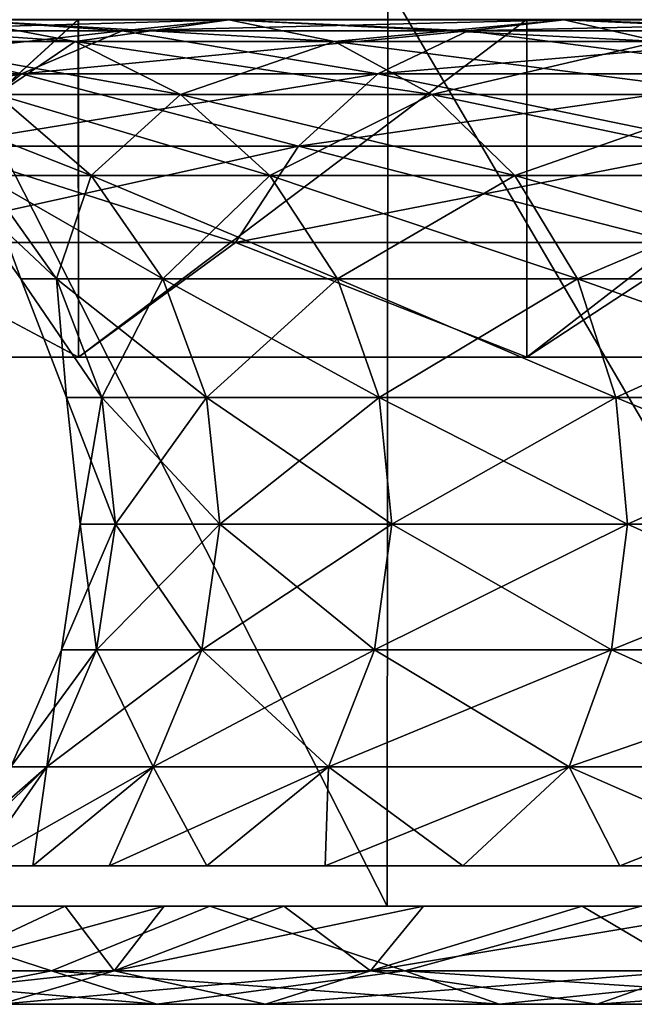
# Model space of a CAD drawing. Header units: millimetres. Extents: x -27 to 78, y -1 to 325.
# Tile 4 of 128: x -20.56 to -16.95, y -0.58 to 5.2. Entities that reach past the tile are written whole.
import ezdxf

# ---------------------------------------------------------------- set-up
doc = ezdxf.new("R2010")
doc.units = ezdxf.units.MM
doc.header["$LTSCALE"] = 65.185185
for name, color, linetype in [('224', 7, 'CONTINUOUS'), ('232', 7, 'CONTINUOUS'), ('233', 7, 'CONTINUOUS'), ('83', 7, 'CONTINUOUS'), ('84', 7, 'CONTINUOUS'), ('96', 7, 'CONTINUOUS'), ('98', 7, 'CONTINUOUS')]:
    doc.layers.add(name, color=color, linetype=linetype)

msp = doc.modelspace()

# ---------------------------------------------------------------- linework, layer by layer
at = {"layer": '224', "color": 7, "linetype": 'CONTINUOUS', "true_color": 0x96918c}
for points in [[(-20.7441, 0, -4.9804), (-20.2894, 0, -6.5926), (-20.7441, 0, 4.9804), (-20.7441, 0, -4.9804)], [(-20.7441, 0, 4.9804), (-20.2894, 0, -6.5926), (-20.2894, 0, 6.5926), (-20.7441, 0, 4.9804)], [(-20.2894, 0, -6.5926), (-19.7097, 0, -8.164), (-20.2894, 0, 6.5926), (-20.2894, 0, -6.5926)], [(-20.2894, 0, 6.5926), (-19.7097, 0, -8.164), (-19.7097, 0, 8.164), (-20.2894, 0, 6.5926)], [(-19.7097, 0, -8.164), (-19.0084, 0, -9.6852), (-19.7097, 0, 8.164), (-19.7097, 0, -8.164)], [(-19.7097, 0, 8.164), (-19.0084, 0, -9.6852), (-19.0084, 0, 9.6852), (-19.7097, 0, 8.164)], [(-19.0084, 0, -9.6852), (-18.19, 0, -11.1466), (-19.0084, 0, 9.6852), (-19.0084, 0, -9.6852)], [(-19.0084, 0, 9.6852), (-18.19, 0, -11.1466), (-18.19, 0, 11.1466), (-19.0084, 0, 9.6852)], [(-18.19, 0, -11.1466), (-17.2594, 0, -12.5394), (-18.19, 0, 11.1466), (-18.19, 0, -11.1466)], [(-18.19, 0, 11.1466), (-17.2594, 0, -12.5394), (-17.2594, 0, 12.5394), (-18.19, 0, 11.1466)], [(-17.2594, 0, -12.5394), (-16.2223, 0, -13.855), (-17.2594, 0, 12.5394), (-17.2594, 0, -12.5394)], [(-17.2594, 0, 12.5394), (-16.2223, 0, -13.855), (-16.2223, 0, 13.855), (-17.2594, 0, 12.5394)]]:
    msp.add_3dface(points, dxfattribs=at)
at = {"layer": '232', "color": 7, "linetype": 'CONTINUOUS', "true_color": 0x96918c}
for points in [[(-21.535, 0, 12.433), (-22.0245, -0.3781, 10.0583), (-20.3689, -0.3781, 13.0903), (-21.535, 0, 12.433)], [(-21.535, 0, -12.433), (-20.3689, -0.3781, -13.0903), (-22.0245, -0.3781, -10.0583), (-21.535, 0, -12.433)], [(-19.4414, 0, 15.5038), (-21.535, 0, 12.433), (-20.3689, -0.3781, 13.0903), (-19.4414, 0, 15.5038)], [(-21.535, 0, -12.433), (-19.4414, 0, -15.5038), (-20.3689, -0.3781, -13.0903), (-21.535, 0, -12.433)], [(-20.2894, 0, -6.5926), (-20.7441, 0, -4.9804), (-21.0988, -0.379, -6.1952), (-20.2894, 0, -6.5926)], [(-20.0024, -0.379, -9.1348), (-20.2894, 0, -6.5926), (-21.0988, -0.379, -6.1952), (-20.0024, -0.379, -9.1348)], [(-20.7441, 0, 4.9804), (-20.2894, 0, 6.5926), (-21.0988, -0.379, 6.1952), (-20.7441, 0, 4.9804)], [(-20.2894, 0, 6.5926), (-19.7097, 0, 8.164), (-21.0988, -0.379, 6.1952), (-20.2894, 0, 6.5926)], [(-21.0988, -0.379, 6.1952), (-19.7097, 0, 8.164), (-20.0024, -0.379, 9.1348), (-21.0988, -0.379, 6.1952)], [(-19.4414, 0, 15.5038), (-20.3689, -0.3781, 13.0903), (-18.2986, -0.3781, 15.8558), (-19.4414, 0, 15.5038)], [(-19.4414, 0, -15.5038), (-18.2986, -0.3781, -15.8558), (-20.3689, -0.3781, -13.0903), (-19.4414, 0, -15.5038)], [(-19.7097, 0, -8.164), (-20.2894, 0, -6.5926), (-20.0024, -0.379, -9.1348), (-19.7097, 0, -8.164)], [(-19.0084, 0, -9.6852), (-19.7097, 0, -8.164), (-20.0024, -0.379, -9.1348), (-19.0084, 0, -9.6852)], [(-18.4988, -0.379, -11.8885), (-19.0084, 0, -9.6852), (-20.0024, -0.379, -9.1348), (-18.4988, -0.379, -11.8885)], [(-19.7097, 0, 8.164), (-19.0084, 0, 9.6852), (-20.0024, -0.379, 9.1348), (-19.7097, 0, 8.164)], [(-19.0084, 0, 9.6852), (-18.19, 0, 11.1466), (-20.0024, -0.379, 9.1348), (-19.0084, 0, 9.6852)], [(-20.0024, -0.379, 9.1348), (-18.19, 0, 11.1466), (-18.4988, -0.379, 11.8885), (-20.0024, -0.379, 9.1348)], [(-16.9133, 0, 18.2284), (-19.4414, 0, 15.5038), (-18.2986, -0.3781, 15.8558), (-16.9133, 0, 18.2284)], [(-19.4414, 0, -15.5038), (-16.9133, 0, -18.2284), (-18.2986, -0.3781, -15.8558), (-19.4414, 0, -15.5038)], [(-18.19, 0, -11.1466), (-19.0084, 0, -9.6852), (-18.4988, -0.379, -11.8885), (-18.19, 0, -11.1466)], [(-17.2594, 0, -12.5394), (-18.19, 0, -11.1466), (-18.4988, -0.379, -11.8885), (-17.2594, 0, -12.5394)], [(-16.6186, -0.379, -14.4001), (-17.2594, 0, -12.5394), (-18.4988, -0.379, -11.8885), (-16.6186, -0.379, -14.4001)], [(-18.19, 0, 11.1466), (-17.2594, 0, 12.5394), (-18.4988, -0.379, 11.8885), (-18.19, 0, 11.1466)], [(-17.2594, 0, 12.5394), (-16.2223, 0, 13.855), (-18.4988, -0.379, 11.8885), (-17.2594, 0, 12.5394)], [(-18.4988, -0.379, 11.8885), (-16.2223, 0, 13.855), (-16.6186, -0.379, 14.4001), (-18.4988, -0.379, 11.8885)], [(-16.9133, 0, 18.2284), (-18.2986, -0.3781, 15.8558), (-15.8558, -0.3781, 18.2986), (-16.9133, 0, 18.2284)], [(-16.9133, 0, -18.2284), (-15.8558, -0.3781, -18.2986), (-18.2986, -0.3781, -15.8558), (-16.9133, 0, -18.2284)], [(-16.2223, 0, -13.855), (-17.2594, 0, -12.5394), (-16.6186, -0.379, -14.4001), (-16.2223, 0, -13.855)], [(-20.3689, -0.3781, -13.0903), (-21.3584, -0.575, -9.7541), (-22.0245, -0.3781, -10.0583), (-20.3689, -0.3781, -13.0903)], [(-21.3584, -0.575, 9.7541), (-19.7529, -0.575, 12.6944), (-22.0245, -0.3781, 10.0583), (-21.3584, -0.575, 9.7541)], [(-22.0245, -0.3781, 10.0583), (-19.7529, -0.575, 12.6944), (-20.3689, -0.3781, 13.0903), (-22.0245, -0.3781, 10.0583)], [(-21.0988, -0.379, 6.1952), (-20.0024, -0.379, 9.1348), (-21.8016, -0.5753, 6.4015), (-21.0988, -0.379, 6.1952)], [(-21.8016, -0.5753, 6.4015), (-20.0024, -0.379, 9.1348), (-20.6687, -0.5753, 9.4391), (-21.8016, -0.5753, 6.4015)], [(-19.7529, -0.575, -12.6944), (-21.3584, -0.575, -9.7541), (-20.3689, -0.3781, -13.0903), (-19.7529, -0.575, -12.6944)], [(-20.0024, -0.379, -9.1348), (-21.0988, -0.379, -6.1952), (-20.6687, -0.5753, -9.4391), (-20.0024, -0.379, -9.1348)], [(-19.115, -0.5753, -12.2844), (-20.0024, -0.379, -9.1348), (-20.6687, -0.5753, -9.4391), (-19.115, -0.5753, -12.2844)], [(-20.0024, -0.379, 9.1348), (-18.4988, -0.379, 11.8885), (-20.6687, -0.5753, 9.4391), (-20.0024, -0.379, 9.1348)], [(-20.6687, -0.5753, 9.4391), (-18.4988, -0.379, 11.8885), (-19.115, -0.5753, 12.2844), (-20.6687, -0.5753, 9.4391)], [(-18.2986, -0.3781, -15.8558), (-19.7529, -0.575, -12.6944), (-20.3689, -0.3781, -13.0903), (-18.2986, -0.3781, -15.8558)], [(-19.7529, -0.575, 12.6944), (-17.7452, -0.575, 15.3763), (-20.3689, -0.3781, 13.0903), (-19.7529, -0.575, 12.6944)], [(-20.3689, -0.3781, 13.0903), (-17.7452, -0.575, 15.3763), (-18.2986, -0.3781, 15.8558), (-20.3689, -0.3781, 13.0903)], [(-18.4988, -0.379, -11.8885), (-20.0024, -0.379, -9.1348), (-19.115, -0.5753, -12.2844), (-18.4988, -0.379, -11.8885)], [(-17.7452, -0.575, -15.3763), (-19.7529, -0.575, -12.6944), (-18.2986, -0.3781, -15.8558), (-17.7452, -0.575, -15.3763)], [(-17.1721, -0.5753, -14.8797), (-18.4988, -0.379, -11.8885), (-19.115, -0.5753, -12.2844), (-17.1721, -0.5753, -14.8797)], [(-18.4988, -0.379, 11.8885), (-16.6186, -0.379, 14.4001), (-19.115, -0.5753, 12.2844), (-18.4988, -0.379, 11.8885)], [(-19.115, -0.5753, 12.2844), (-16.6186, -0.379, 14.4001), (-17.1721, -0.5753, 14.8797), (-19.115, -0.5753, 12.2844)], [(-16.6186, -0.379, -14.4001), (-18.4988, -0.379, -11.8885), (-17.1721, -0.5753, -14.8797), (-16.6186, -0.379, -14.4001)], [(-18.2986, -0.3781, 15.8558), (-15.3763, -0.575, 17.7452), (-15.8558, -0.3781, 18.2986), (-18.2986, -0.3781, 15.8558)], [(-15.8558, -0.3781, -18.2986), (-17.7452, -0.575, -15.3763), (-18.2986, -0.3781, -15.8558), (-15.8558, -0.3781, -18.2986)], [(-17.7452, -0.575, 15.3763), (-15.3763, -0.575, 17.7452), (-18.2986, -0.3781, 15.8558), (-17.7452, -0.575, 15.3763)], [(-15.3763, -0.575, -17.7452), (-17.7452, -0.575, -15.3763), (-15.8558, -0.3781, -18.2986), (-15.3763, -0.575, -17.7452)], [(-14.8797, -0.5753, -17.1721), (-16.6186, -0.379, -14.4001), (-17.1721, -0.5753, -14.8797), (-14.8797, -0.5753, -17.1721)], [(-16.6186, -0.379, 14.4001), (-14.4001, -0.379, 16.6186), (-17.1721, -0.5753, 14.8797), (-16.6186, -0.379, 14.4001)], [(-17.1721, -0.5753, 14.8797), (-14.4001, -0.379, 16.6186), (-14.8797, -0.5753, 17.1721), (-17.1721, -0.5753, 14.8797)], [(-19.7529, -0.575, -12.6944), (-20.6687, -0.5753, -9.4391), (-21.3584, -0.575, -9.7541), (-19.7529, -0.575, -12.6944)], [(-20.6687, -0.5753, 9.4391), (-19.115, -0.5753, 12.2844), (-21.3584, -0.575, 9.7541), (-20.6687, -0.5753, 9.4391)], [(-21.3584, -0.575, 9.7541), (-19.115, -0.5753, 12.2844), (-19.7529, -0.575, 12.6944), (-21.3584, -0.575, 9.7541)], [(-19.115, -0.5753, -12.2844), (-20.6687, -0.5753, -9.4391), (-19.7529, -0.575, -12.6944), (-19.115, -0.5753, -12.2844)], [(-17.7452, -0.575, -15.3763), (-19.115, -0.5753, -12.2844), (-19.7529, -0.575, -12.6944), (-17.7452, -0.575, -15.3763)], [(-19.115, -0.5753, 12.2844), (-17.1721, -0.5753, 14.8797), (-19.7529, -0.575, 12.6944), (-19.115, -0.5753, 12.2844)], [(-19.7529, -0.575, 12.6944), (-17.1721, -0.5753, 14.8797), (-17.7452, -0.575, 15.3763), (-19.7529, -0.575, 12.6944)], [(-17.1721, -0.5753, -14.8797), (-19.115, -0.5753, -12.2844), (-17.7452, -0.575, -15.3763), (-17.1721, -0.5753, -14.8797)], [(-15.3763, -0.575, -17.7452), (-17.1721, -0.5753, -14.8797), (-17.7452, -0.575, -15.3763), (-15.3763, -0.575, -17.7452)], [(-17.1721, -0.5753, 14.8797), (-14.8797, -0.5753, 17.1721), (-17.7452, -0.575, 15.3763), (-17.1721, -0.5753, 14.8797)], [(-17.7452, -0.575, 15.3763), (-14.8797, -0.5753, 17.1721), (-15.3763, -0.575, 17.7452), (-17.7452, -0.575, 15.3763)], [(-14.8797, -0.5753, -17.1721), (-17.1721, -0.5753, -14.8797), (-15.3763, -0.575, -17.7452), (-14.8797, -0.5753, -17.1721)]]:
    msp.add_3dface(points, dxfattribs=at)
at = {"layer": '233', "linetype": 'CONTINUOUS'}
for points in [[(-20.4794, 0.2375, -4.9169), (-20.802, 0.2375, -3.2949), (-20.4794, 0.2375, 4.9169), (-20.4794, 0.2375, -4.9169)], [(-20.802, 0.2375, -3.2949), (-20.802, 0.2375, 3.2949), (-20.4794, 0.2375, 4.9169), (-20.802, 0.2375, -3.2949)], [(-20.0305, 0.2375, -6.5084), (-20.4794, 0.2375, -4.9169), (-20.0305, 0.2375, 6.5084), (-20.0305, 0.2375, -6.5084)], [(-20.4794, 0.2375, -4.9169), (-20.4794, 0.2375, 4.9169), (-20.0305, 0.2375, 6.5084), (-20.4794, 0.2375, -4.9169)], [(-19.4582, 0.2375, -8.0598), (-20.0305, 0.2375, -6.5084), (-19.4582, 0.2375, 8.0598), (-19.4582, 0.2375, -8.0598)], [(-20.0305, 0.2375, -6.5084), (-20.0305, 0.2375, 6.5084), (-19.4582, 0.2375, 8.0598), (-20.0305, 0.2375, -6.5084)], [(-18.7659, 0.2375, -9.5616), (-19.4582, 0.2375, -8.0598), (-18.7659, 0.2375, 9.5616), (-18.7659, 0.2375, -9.5616)], [(-19.4582, 0.2375, -8.0598), (-19.4582, 0.2375, 8.0598), (-18.7659, 0.2375, 9.5616), (-19.4582, 0.2375, -8.0598)], [(-17.9579, 0.2375, -11.0044), (-18.7659, 0.2375, -9.5616), (-17.9579, 0.2375, 11.0044), (-17.9579, 0.2375, -11.0044)], [(-18.7659, 0.2375, -9.5616), (-18.7659, 0.2375, 9.5616), (-17.9579, 0.2375, 11.0044), (-18.7659, 0.2375, -9.5616)], [(-17.0391, 0.2375, -12.3794), (-17.9579, 0.2375, -11.0044), (-17.0391, 0.2375, 12.3794), (-17.0391, 0.2375, -12.3794)], [(-17.9579, 0.2375, -11.0044), (-17.9579, 0.2375, 11.0044), (-17.0391, 0.2375, 12.3794), (-17.9579, 0.2375, -11.0044)], [(-16.0153, 0.2375, -13.6781), (-17.0391, 0.2375, -12.3794), (-16.0153, 0.2375, 13.6781), (-16.0153, 0.2375, -13.6781)], [(-17.0391, 0.2375, -12.3794), (-17.0391, 0.2375, 12.3794), (-16.0153, 0.2375, 13.6781), (-17.0391, 0.2375, -12.3794)]]:
    msp.add_3dface(points, dxfattribs=at)
at = {"layer": '83', "color": 7, "linetype": 'CONTINUOUS', "true_color": 0x96918c}
for points in [[(-21.3405, 5.07, -6.2661), (-20.2315, 5.07, -9.2394), (-22.0461, 5.1974, -6.4733), (-21.3405, 5.07, -6.2661)], [(-22.0461, 5.1974, -6.4733), (-20.2315, 5.07, -9.2394), (-20.9005, 5.1974, -9.5449), (-22.0461, 5.1974, -6.4733)], [(-19.9549, 5.1328, 12.8242), (-20.9005, 5.1974, 9.5449), (-21.5769, 5.1328, 9.8538), (-19.9549, 5.1328, 12.8242)], [(-20.9005, 5.1974, -9.5449), (-19.3294, 5.1974, -12.4222), (-21.5769, 5.1328, -9.8538), (-20.9005, 5.1974, -9.5449)], [(-21.5769, 5.1328, -9.8538), (-19.3294, 5.1974, -12.4222), (-19.9549, 5.1328, -12.8242), (-21.5769, 5.1328, -9.8538)], [(-20.2315, 5.07, 9.2394), (-21.3405, 5.07, 6.2661), (-20.9005, 5.1974, 9.5449), (-20.2315, 5.07, 9.2394)], [(-19.3294, 5.1974, 12.4222), (-20.2315, 5.07, 9.2394), (-20.9005, 5.1974, 9.5449), (-19.3294, 5.1974, 12.4222)], [(-20.2315, 5.07, -9.2394), (-18.7106, 5.07, -12.0246), (-20.9005, 5.1974, -9.5449), (-20.2315, 5.07, -9.2394)], [(-20.9005, 5.1974, -9.5449), (-18.7106, 5.07, -12.0246), (-19.3294, 5.1974, -12.4222), (-20.9005, 5.1974, -9.5449)], [(-19.3294, 5.1974, 12.4222), (-20.9005, 5.1974, 9.5449), (-19.9549, 5.1328, 12.8242), (-19.3294, 5.1974, 12.4222)], [(-18.7106, 5.07, 12.0246), (-20.2315, 5.07, 9.2394), (-19.3294, 5.1974, 12.4222), (-18.7106, 5.07, 12.0246)], [(-17.9267, 5.1328, 15.5336), (-19.3294, 5.1974, 12.4222), (-19.9549, 5.1328, 12.8242), (-17.9267, 5.1328, 15.5336)], [(-19.3294, 5.1974, -12.4222), (-17.3647, 5.1974, -15.0466), (-19.9549, 5.1328, -12.8242), (-19.3294, 5.1974, -12.4222)], [(-19.9549, 5.1328, -12.8242), (-17.3647, 5.1974, -15.0466), (-17.9267, 5.1328, -15.5336), (-19.9549, 5.1328, -12.8242)], [(-17.3647, 5.1974, 15.0466), (-18.7106, 5.07, 12.0246), (-19.3294, 5.1974, 12.4222), (-17.3647, 5.1974, 15.0466)], [(-18.7106, 5.07, -12.0246), (-16.8089, 5.07, -14.565), (-19.3294, 5.1974, -12.4222), (-18.7106, 5.07, -12.0246)], [(-19.3294, 5.1974, -12.4222), (-16.8089, 5.07, -14.565), (-17.3647, 5.1974, -15.0466), (-19.3294, 5.1974, -12.4222)], [(-17.3647, 5.1974, 15.0466), (-19.3294, 5.1974, 12.4222), (-17.9267, 5.1328, 15.5336), (-17.3647, 5.1974, 15.0466)], [(-16.8089, 5.07, 14.565), (-18.7106, 5.07, 12.0246), (-17.3647, 5.1974, 15.0466), (-16.8089, 5.07, 14.565)], [(-15.5336, 5.1328, 17.9267), (-17.3647, 5.1974, 15.0466), (-17.9267, 5.1328, 15.5336), (-15.5336, 5.1328, 17.9267)], [(-17.3647, 5.1974, -15.0466), (-15.0466, 5.1974, -17.3647), (-17.9267, 5.1328, -15.5336), (-17.3647, 5.1974, -15.0466)], [(-17.9267, 5.1328, -15.5336), (-15.0466, 5.1974, -17.3647), (-15.5336, 5.1328, -17.9267), (-17.9267, 5.1328, -15.5336)], [(-15.0466, 5.1974, 17.3647), (-16.8089, 5.07, 14.565), (-17.3647, 5.1974, 15.0466), (-15.0466, 5.1974, 17.3647)], [(-16.8089, 5.07, -14.565), (-14.565, 5.07, -16.8089), (-17.3647, 5.1974, -15.0466), (-16.8089, 5.07, -14.565)], [(-17.3647, 5.1974, -15.0466), (-14.565, 5.07, -16.8089), (-15.0466, 5.1974, -17.3647), (-17.3647, 5.1974, -15.0466)], [(-15.0466, 5.1974, 17.3647), (-17.3647, 5.1974, 15.0466), (-15.5336, 5.1328, 17.9267), (-15.0466, 5.1974, 17.3647)], [(-20.5459, 4.8806, 13.2041), (-21.5769, 5.1328, 9.8538), (-22.2159, 4.8806, 10.1457), (-20.5459, 4.8806, 13.2041)], [(-21.5769, 5.1328, -9.8538), (-19.9549, 5.1328, -12.8242), (-22.2159, 4.8806, -10.1457), (-21.5769, 5.1328, -9.8538)], [(-22.2159, 4.8806, -10.1457), (-19.9549, 5.1328, -12.8242), (-20.5459, 4.8806, -13.2041), (-22.2159, 4.8806, -10.1457)], [(-19.9549, 5.1328, 12.8242), (-21.5769, 5.1328, 9.8538), (-20.5459, 4.8806, 13.2041), (-19.9549, 5.1328, 12.8242)], [(-18.4577, 4.8806, 15.9936), (-19.9549, 5.1328, 12.8242), (-20.5459, 4.8806, 13.2041), (-18.4577, 4.8806, 15.9936)], [(-19.9549, 5.1328, -12.8242), (-17.9267, 5.1328, -15.5336), (-20.5459, 4.8806, -13.2041), (-19.9549, 5.1328, -12.8242)], [(-20.5459, 4.8806, -13.2041), (-17.9267, 5.1328, -15.5336), (-18.4577, 4.8806, -15.9936), (-20.5459, 4.8806, -13.2041)], [(-17.9267, 5.1328, 15.5336), (-19.9549, 5.1328, 12.8242), (-18.4577, 4.8806, 15.9936), (-17.9267, 5.1328, 15.5336)], [(-15.9936, 4.8806, 18.4577), (-17.9267, 5.1328, 15.5336), (-18.4577, 4.8806, 15.9936), (-15.9936, 4.8806, 18.4577)], [(-17.9267, 5.1328, -15.5336), (-15.5336, 5.1328, -17.9267), (-18.4577, 4.8806, -15.9936), (-17.9267, 5.1328, -15.5336)], [(-18.4577, 4.8806, -15.9936), (-15.5336, 5.1328, -17.9267), (-15.9936, 4.8806, -18.4577), (-18.4577, 4.8806, -15.9936)], [(-15.5336, 5.1328, 17.9267), (-17.9267, 5.1328, 15.5336), (-15.9936, 4.8806, 18.4577), (-15.5336, 5.1328, 17.9267)], [(-20.2315, 5.07, 9.2394), (-20.6894, 4.7591, 6.0749), (-21.3405, 5.07, 6.2661), (-20.2315, 5.07, 9.2394)], [(-20.6894, 4.7591, -6.0749), (-19.6142, 4.7591, -8.9575), (-21.3405, 5.07, -6.2661), (-20.6894, 4.7591, -6.0749)], [(-21.3405, 5.07, -6.2661), (-19.6142, 4.7591, -8.9575), (-20.2315, 5.07, -9.2394), (-21.3405, 5.07, -6.2661)], [(-19.6142, 4.7591, 8.9575), (-20.6894, 4.7591, 6.0749), (-20.2315, 5.07, 9.2394), (-19.6142, 4.7591, 8.9575)], [(-18.7106, 5.07, 12.0246), (-19.6142, 4.7591, 8.9575), (-20.2315, 5.07, 9.2394), (-18.7106, 5.07, 12.0246)], [(-19.6142, 4.7591, -8.9575), (-18.1398, 4.7591, -11.6577), (-20.2315, 5.07, -9.2394), (-19.6142, 4.7591, -8.9575)], [(-20.2315, 5.07, -9.2394), (-18.1398, 4.7591, -11.6577), (-18.7106, 5.07, -12.0246), (-20.2315, 5.07, -9.2394)], [(-18.1398, 4.7591, 11.6577), (-19.6142, 4.7591, 8.9575), (-18.7106, 5.07, 12.0246), (-18.1398, 4.7591, 11.6577)], [(-16.8089, 5.07, 14.565), (-18.1398, 4.7591, 11.6577), (-18.7106, 5.07, 12.0246), (-16.8089, 5.07, 14.565)], [(-18.1398, 4.7591, -11.6577), (-16.2961, 4.7591, -14.1206), (-18.7106, 5.07, -12.0246), (-18.1398, 4.7591, -11.6577)], [(-18.7106, 5.07, -12.0246), (-16.2961, 4.7591, -14.1206), (-16.8089, 5.07, -14.565), (-18.7106, 5.07, -12.0246)], [(-16.2961, 4.7591, 14.1206), (-18.1398, 4.7591, 11.6577), (-16.8089, 5.07, 14.565), (-16.2961, 4.7591, 14.1206)], [(-22.2159, 4.8806, -10.1457), (-20.5459, 4.8806, -13.2041), (-22.7752, 4.4575, -10.4011), (-22.2159, 4.8806, -10.1457)], [(-22.7752, 4.4575, -10.4011), (-20.5459, 4.8806, -13.2041), (-21.0632, 4.4575, -13.5365), (-22.7752, 4.4575, -10.4011)], [(-20.5459, 4.8806, 13.2041), (-22.2159, 4.8806, 10.1457), (-21.0632, 4.4575, 13.5365), (-20.5459, 4.8806, 13.2041)], [(-18.9223, 4.4575, 16.3963), (-20.5459, 4.8806, 13.2041), (-21.0632, 4.4575, 13.5365), (-18.9223, 4.4575, 16.3963)], [(-20.5459, 4.8806, -13.2041), (-18.4577, 4.8806, -15.9936), (-21.0632, 4.4575, -13.5365), (-20.5459, 4.8806, -13.2041)], [(-21.0632, 4.4575, -13.5365), (-18.4577, 4.8806, -15.9936), (-18.9223, 4.4575, -16.3963), (-21.0632, 4.4575, -13.5365)], [(-18.4577, 4.8806, 15.9936), (-20.5459, 4.8806, 13.2041), (-18.9223, 4.4575, 16.3963), (-18.4577, 4.8806, 15.9936)], [(-16.3963, 4.4575, 18.9223), (-18.4577, 4.8806, 15.9936), (-18.9223, 4.4575, 16.3963), (-16.3963, 4.4575, 18.9223)], [(-18.4577, 4.8806, -15.9936), (-15.9936, 4.8806, -18.4577), (-18.9223, 4.4575, -16.3963), (-18.4577, 4.8806, -15.9936)], [(-18.9223, 4.4575, -16.3963), (-15.9936, 4.8806, -18.4577), (-16.3963, 4.4575, -18.9223), (-18.9223, 4.4575, -16.3963)], [(-15.9936, 4.8806, 18.4577), (-18.4577, 4.8806, 15.9936), (-16.3963, 4.4575, 18.9223), (-15.9936, 4.8806, 18.4577)], [(-20.7725, 4.2853, -2.9866), (-20.136, 4.2853, -5.9125), (-21.3433, 4.7591, -3.0687), (-20.7725, 4.2853, -2.9866)], [(-21.3433, 4.7591, -3.0687), (-20.136, 4.2853, -5.9125), (-20.6894, 4.7591, -6.0749), (-21.3433, 4.7591, -3.0687)], [(-20.136, 4.2853, 5.9125), (-20.7725, 4.2853, 2.9866), (-20.6894, 4.7591, 6.0749), (-20.136, 4.2853, 5.9125)], [(-19.6142, 4.7591, 8.9575), (-20.136, 4.2853, 5.9125), (-20.6894, 4.7591, 6.0749), (-19.6142, 4.7591, 8.9575)], [(-20.136, 4.2853, -5.9125), (-19.0896, 4.2853, -8.7179), (-20.6894, 4.7591, -6.0749), (-20.136, 4.2853, -5.9125)], [(-20.6894, 4.7591, -6.0749), (-19.0896, 4.2853, -8.7179), (-19.6142, 4.7591, -8.9575), (-20.6894, 4.7591, -6.0749)], [(-19.0896, 4.2853, 8.7179), (-20.136, 4.2853, 5.9125), (-19.6142, 4.7591, 8.9575), (-19.0896, 4.2853, 8.7179)], [(-18.1398, 4.7591, 11.6577), (-19.0896, 4.2853, 8.7179), (-19.6142, 4.7591, 8.9575), (-18.1398, 4.7591, 11.6577)], [(-19.0896, 4.2853, -8.7179), (-17.6546, 4.2853, -11.3459), (-19.6142, 4.7591, -8.9575), (-19.0896, 4.2853, -8.7179)], [(-19.6142, 4.7591, -8.9575), (-17.6546, 4.2853, -11.3459), (-18.1398, 4.7591, -11.6577), (-19.6142, 4.7591, -8.9575)], [(-17.6546, 4.2853, 11.3459), (-19.0896, 4.2853, 8.7179), (-18.1398, 4.7591, 11.6577), (-17.6546, 4.2853, 11.3459)], [(-16.2961, 4.7591, 14.1206), (-17.6546, 4.2853, 11.3459), (-18.1398, 4.7591, 11.6577), (-16.2961, 4.7591, 14.1206)], [(-17.6546, 4.2853, -11.3459), (-15.8602, 4.2853, -13.7429), (-18.1398, 4.7591, -11.6577), (-17.6546, 4.2853, -11.3459)], [(-18.1398, 4.7591, -11.6577), (-15.8602, 4.2853, -13.7429), (-16.2961, 4.7591, -14.1206), (-18.1398, 4.7591, -11.6577)], [(-15.8602, 4.2853, 13.7429), (-17.6546, 4.2853, 11.3459), (-16.2961, 4.7591, 14.1206), (-15.8602, 4.2853, 13.7429)], [(-19.29, 3.8914, 16.7149), (-21.0632, 4.4575, 13.5365), (-21.4724, 3.8914, 13.7995), (-19.29, 3.8914, 16.7149)], [(-21.0632, 4.4575, -13.5365), (-18.9223, 4.4575, -16.3963), (-21.4724, 3.8914, -13.7995), (-21.0632, 4.4575, -13.5365)], [(-21.4724, 3.8914, -13.7995), (-18.9223, 4.4575, -16.3963), (-19.29, 3.8914, -16.7149), (-21.4724, 3.8914, -13.7995)], [(-18.9223, 4.4575, 16.3963), (-21.0632, 4.4575, 13.5365), (-19.29, 3.8914, 16.7149), (-18.9223, 4.4575, 16.3963)], [(-16.7149, 3.8914, 19.29), (-18.9223, 4.4575, 16.3963), (-19.29, 3.8914, 16.7149), (-16.7149, 3.8914, 19.29)], [(-18.9223, 4.4575, -16.3963), (-16.3963, 4.4575, -18.9223), (-19.29, 3.8914, -16.7149), (-18.9223, 4.4575, -16.3963)], [(-19.29, 3.8914, -16.7149), (-16.3963, 4.4575, -18.9223), (-16.7149, 3.8914, -19.29), (-19.29, 3.8914, -16.7149)], [(-16.3963, 4.4575, 18.9223), (-18.9223, 4.4575, 16.3963), (-16.7149, 3.8914, 19.29), (-16.3963, 4.4575, 18.9223)], [(-20.5494, 3.6799), (-20.3402, 3.6799, -2.9245), (-20.9861, 4.2853), (-20.5494, 3.6799)], [(-20.7725, 4.2853, 2.9866), (-20.5494, 3.6799), (-20.9861, 4.2853), (-20.7725, 4.2853, 2.9866)], [(-20.9861, 4.2853), (-20.3402, 3.6799, -2.9245), (-20.7725, 4.2853, -2.9866), (-20.9861, 4.2853)], [(-20.3402, 3.6799, 2.9245), (-20.5494, 3.6799), (-20.7725, 4.2853, 2.9866), (-20.3402, 3.6799, 2.9245)], [(-20.136, 4.2853, 5.9125), (-20.3402, 3.6799, 2.9245), (-20.7725, 4.2853, 2.9866), (-20.136, 4.2853, 5.9125)], [(-20.3402, 3.6799, -2.9245), (-19.717, 3.6799, -5.7894), (-20.7725, 4.2853, -2.9866), (-20.3402, 3.6799, -2.9245)], [(-20.7725, 4.2853, -2.9866), (-19.717, 3.6799, -5.7894), (-20.136, 4.2853, -5.9125), (-20.7725, 4.2853, -2.9866)], [(-19.717, 3.6799, 5.7894), (-20.3402, 3.6799, 2.9245), (-20.136, 4.2853, 5.9125), (-19.717, 3.6799, 5.7894)], [(-19.0896, 4.2853, 8.7179), (-19.717, 3.6799, 5.7894), (-20.136, 4.2853, 5.9125), (-19.0896, 4.2853, 8.7179)], [(-19.717, 3.6799, -5.7894), (-18.6924, 3.6799, -8.5365), (-20.136, 4.2853, -5.9125), (-19.717, 3.6799, -5.7894)], [(-20.136, 4.2853, -5.9125), (-18.6924, 3.6799, -8.5365), (-19.0896, 4.2853, -8.7179), (-20.136, 4.2853, -5.9125)], [(-18.6924, 3.6799, 8.5365), (-19.717, 3.6799, 5.7894), (-19.0896, 4.2853, 8.7179), (-18.6924, 3.6799, 8.5365)], [(-17.6546, 4.2853, 11.3459), (-18.6924, 3.6799, 8.5365), (-19.0896, 4.2853, 8.7179), (-17.6546, 4.2853, 11.3459)], [(-18.6924, 3.6799, -8.5365), (-17.2872, 3.6799, -11.1098), (-19.0896, 4.2853, -8.7179), (-18.6924, 3.6799, -8.5365)], [(-19.0896, 4.2853, -8.7179), (-17.2872, 3.6799, -11.1098), (-17.6546, 4.2853, -11.3459), (-19.0896, 4.2853, -8.7179)], [(-17.2872, 3.6799, 11.1098), (-18.6924, 3.6799, 8.5365), (-17.6546, 4.2853, 11.3459), (-17.2872, 3.6799, 11.1098)], [(-15.8602, 4.2853, 13.7429), (-17.2872, 3.6799, 11.1098), (-17.6546, 4.2853, 11.3459), (-15.8602, 4.2853, 13.7429)], [(-17.2872, 3.6799, -11.1098), (-15.5302, 3.6799, -13.457), (-17.6546, 4.2853, -11.3459), (-17.2872, 3.6799, -11.1098)], [(-17.6546, 4.2853, -11.3459), (-15.5302, 3.6799, -13.457), (-15.8602, 4.2853, -13.7429), (-17.6546, 4.2853, -11.3459)], [(-15.5302, 3.6799, 13.457), (-17.2872, 3.6799, 11.1098), (-15.8602, 4.2853, 13.7429), (-15.5302, 3.6799, 13.457)], [(-20.2103, 3.2206, 16.1172), (-21.4724, 3.8914, 13.7995), (-22.3868, 3.2206, 12.925), (-20.2103, 3.2206, 16.1172)], [(-22.3868, 3.2206, -12.925), (-21.4724, 3.8914, -13.7995), (-20.2103, 3.2206, -16.1172), (-22.3868, 3.2206, -12.925)], [(-19.29, 3.8914, 16.7149), (-21.4724, 3.8914, 13.7995), (-20.2103, 3.2206, 16.1172), (-19.29, 3.8914, 16.7149)], [(-21.4724, 3.8914, -13.7995), (-19.29, 3.8914, -16.7149), (-20.2103, 3.2206, -16.1172), (-21.4724, 3.8914, -13.7995)], [(-17.5825, 3.2206, 18.9494), (-19.29, 3.8914, 16.7149), (-20.2103, 3.2206, 16.1172), (-17.5825, 3.2206, 18.9494)], [(-20.2103, 3.2206, -16.1172), (-19.29, 3.8914, -16.7149), (-17.5825, 3.2206, -18.9494), (-20.2103, 3.2206, -16.1172)], [(-16.7149, 3.8914, 19.29), (-19.29, 3.8914, 16.7149), (-17.5825, 3.2206, 18.9494), (-16.7149, 3.8914, 19.29)], [(-19.29, 3.8914, -16.7149), (-16.7149, 3.8914, -19.29), (-17.5825, 3.2206, -18.9494), (-19.29, 3.8914, -16.7149)], [(-14.5618, 3.2206, 21.3583), (-16.7149, 3.8914, 19.29), (-17.5825, 3.2206, 18.9494), (-14.5618, 3.2206, 21.3583)], [(-17.5825, 3.2206, -18.9494), (-16.7149, 3.8914, -19.29), (-14.5618, 3.2206, -21.3583), (-17.5825, 3.2206, -18.9494)], [(-20.2816, 2.9832), (-20.0752, 2.9832, -2.8864), (-20.5494, 3.6799), (-20.2816, 2.9832)], [(-20.3402, 3.6799, 2.9245), (-20.2816, 2.9832), (-20.5494, 3.6799), (-20.3402, 3.6799, 2.9245)], [(-20.5494, 3.6799), (-20.0752, 2.9832, -2.8864), (-20.3402, 3.6799, -2.9245), (-20.5494, 3.6799)], [(-20.0752, 2.9832, 2.8864), (-20.2816, 2.9832), (-20.3402, 3.6799, 2.9245), (-20.0752, 2.9832, 2.8864)], [(-19.717, 3.6799, 5.7894), (-20.0752, 2.9832, 2.8864), (-20.3402, 3.6799, 2.9245), (-19.717, 3.6799, 5.7894)], [(-20.0752, 2.9832, -2.8864), (-19.4601, 2.9832, -5.714), (-20.3402, 3.6799, -2.9245), (-20.0752, 2.9832, -2.8864)], [(-20.3402, 3.6799, -2.9245), (-19.4601, 2.9832, -5.714), (-19.717, 3.6799, -5.7894), (-20.3402, 3.6799, -2.9245)], [(-19.4601, 2.9832, 5.714), (-20.0752, 2.9832, 2.8864), (-19.717, 3.6799, 5.7894), (-19.4601, 2.9832, 5.714)], [(-18.6924, 3.6799, 8.5365), (-19.4601, 2.9832, 5.714), (-19.717, 3.6799, 5.7894), (-18.6924, 3.6799, 8.5365)], [(-19.4601, 2.9832, -5.714), (-18.4488, 2.9832, -8.4253), (-19.717, 3.6799, -5.7894), (-19.4601, 2.9832, -5.714)], [(-19.717, 3.6799, -5.7894), (-18.4488, 2.9832, -8.4253), (-18.6924, 3.6799, -8.5365), (-19.717, 3.6799, -5.7894)], [(-18.4488, 2.9832, 8.4253), (-19.4601, 2.9832, 5.714), (-18.6924, 3.6799, 8.5365), (-18.4488, 2.9832, 8.4253)], [(-17.2872, 3.6799, 11.1098), (-18.4488, 2.9832, 8.4253), (-18.6924, 3.6799, 8.5365), (-17.2872, 3.6799, 11.1098)], [(-18.4488, 2.9832, -8.4253), (-17.062, 2.9832, -10.9651), (-18.6924, 3.6799, -8.5365), (-18.4488, 2.9832, -8.4253)], [(-18.6924, 3.6799, -8.5365), (-17.062, 2.9832, -10.9651), (-17.2872, 3.6799, -11.1098), (-18.6924, 3.6799, -8.5365)], [(-17.062, 2.9832, 10.9651), (-18.4488, 2.9832, 8.4253), (-17.2872, 3.6799, 11.1098), (-17.062, 2.9832, 10.9651)], [(-15.5302, 3.6799, 13.457), (-17.062, 2.9832, 10.9651), (-17.2872, 3.6799, 11.1098), (-15.5302, 3.6799, 13.457)], [(-17.062, 2.9832, -10.9651), (-15.3278, 2.9832, -13.2816), (-17.2872, 3.6799, -11.1098), (-17.062, 2.9832, -10.9651)], [(-17.2872, 3.6799, -11.1098), (-15.3278, 2.9832, -13.2816), (-15.5302, 3.6799, -13.457), (-17.2872, 3.6799, -11.1098)], [(-15.3278, 2.9832, 13.2816), (-17.062, 2.9832, 10.9651), (-15.5302, 3.6799, 13.457), (-15.3278, 2.9832, 13.2816)], [(-20.2006, 2.2412), (-19.995, 2.2412, -2.8748), (-20.2816, 2.9832), (-20.2006, 2.2412)], [(-20.0752, 2.9832, 2.8864), (-20.2006, 2.2412), (-20.2816, 2.9832), (-20.0752, 2.9832, 2.8864)], [(-20.2816, 2.9832), (-19.995, 2.2412, -2.8748), (-20.0752, 2.9832, -2.8864), (-20.2816, 2.9832)], [(-19.995, 2.2412, 2.8748), (-20.2006, 2.2412), (-20.0752, 2.9832, 2.8864), (-19.995, 2.2412, 2.8748)], [(-19.4601, 2.9832, 5.714), (-19.995, 2.2412, 2.8748), (-20.0752, 2.9832, 2.8864), (-19.4601, 2.9832, 5.714)], [(-19.995, 2.2412, -2.8748), (-19.3823, 2.2412, -5.6912), (-20.0752, 2.9832, -2.8864), (-19.995, 2.2412, -2.8748)], [(-20.0752, 2.9832, -2.8864), (-19.3823, 2.2412, -5.6912), (-19.4601, 2.9832, -5.714), (-20.0752, 2.9832, -2.8864)], [(-19.3823, 2.2412, 5.6912), (-19.995, 2.2412, 2.8748), (-19.4601, 2.9832, 5.714), (-19.3823, 2.2412, 5.6912)], [(-18.4488, 2.9832, 8.4253), (-19.3823, 2.2412, 5.6912), (-19.4601, 2.9832, 5.714), (-18.4488, 2.9832, 8.4253)], [(-19.3823, 2.2412, -5.6912), (-18.3751, 2.2412, -8.3916), (-19.4601, 2.9832, -5.714), (-19.3823, 2.2412, -5.6912)], [(-19.4601, 2.9832, -5.714), (-18.3751, 2.2412, -8.3916), (-18.4488, 2.9832, -8.4253), (-19.4601, 2.9832, -5.714)], [(-18.3751, 2.2412, 8.3916), (-19.3823, 2.2412, 5.6912), (-18.4488, 2.9832, 8.4253), (-18.3751, 2.2412, 8.3916)], [(-17.062, 2.9832, 10.9651), (-18.3751, 2.2412, 8.3916), (-18.4488, 2.9832, 8.4253), (-17.062, 2.9832, 10.9651)], [(-18.3751, 2.2412, -8.3916), (-16.9938, 2.2412, -10.9213), (-18.4488, 2.9832, -8.4253), (-18.3751, 2.2412, -8.3916)], [(-18.4488, 2.9832, -8.4253), (-16.9938, 2.2412, -10.9213), (-17.062, 2.9832, -10.9651), (-18.4488, 2.9832, -8.4253)], [(-16.9938, 2.2412, 10.9213), (-18.3751, 2.2412, 8.3916), (-17.062, 2.9832, 10.9651), (-16.9938, 2.2412, 10.9213)], [(-15.3278, 2.9832, 13.2816), (-16.9938, 2.2412, 10.9213), (-17.062, 2.9832, 10.9651), (-15.3278, 2.9832, 13.2816)], [(-16.9938, 2.2412, -10.9213), (-15.2666, 2.2412, -13.2286), (-17.062, 2.9832, -10.9651), (-16.9938, 2.2412, -10.9213)], [(-17.062, 2.9832, -10.9651), (-15.2666, 2.2412, -13.2286), (-15.3278, 2.9832, -13.2816), (-17.062, 2.9832, -10.9651)], [(-15.2666, 2.2412, 13.2286), (-16.9938, 2.2412, 10.9213), (-15.3278, 2.9832, 13.2816), (-15.2666, 2.2412, 13.2286)], [(-20.1049, 1.5031, 2.8906), (-20.3116, 1.5031), (-19.995, 2.2412, 2.8748), (-20.1049, 1.5031, 2.8906)], [(-20.3116, 1.5031), (-20.1049, 1.5031, -2.8906), (-20.2006, 2.2412), (-20.3116, 1.5031)], [(-19.995, 2.2412, 2.8748), (-20.3116, 1.5031), (-20.2006, 2.2412), (-19.995, 2.2412, 2.8748)], [(-20.2006, 2.2412), (-20.1049, 1.5031, -2.8906), (-19.995, 2.2412, -2.8748), (-20.2006, 2.2412)], [(-19.4889, 1.5031, 5.7225), (-20.1049, 1.5031, 2.8906), (-19.3823, 2.2412, 5.6912), (-19.4889, 1.5031, 5.7225)], [(-19.3823, 2.2412, 5.6912), (-20.1049, 1.5031, 2.8906), (-19.995, 2.2412, 2.8748), (-19.3823, 2.2412, 5.6912)], [(-20.1049, 1.5031, -2.8906), (-19.4889, 1.5031, -5.7225), (-19.995, 2.2412, -2.8748), (-20.1049, 1.5031, -2.8906)], [(-19.995, 2.2412, -2.8748), (-19.4889, 1.5031, -5.7225), (-19.3823, 2.2412, -5.6912), (-19.995, 2.2412, -2.8748)], [(-18.4761, 1.5031, 8.4378), (-19.4889, 1.5031, 5.7225), (-18.3751, 2.2412, 8.3916), (-18.4761, 1.5031, 8.4378)], [(-18.3751, 2.2412, 8.3916), (-19.4889, 1.5031, 5.7225), (-19.3823, 2.2412, 5.6912), (-18.3751, 2.2412, 8.3916)], [(-19.4889, 1.5031, -5.7225), (-18.4761, 1.5031, -8.4378), (-19.3823, 2.2412, -5.6912), (-19.4889, 1.5031, -5.7225)], [(-19.3823, 2.2412, -5.6912), (-18.4761, 1.5031, -8.4378), (-18.3751, 2.2412, -8.3916), (-19.3823, 2.2412, -5.6912)], [(-17.0872, 1.5031, 10.9813), (-18.4761, 1.5031, 8.4378), (-16.9938, 2.2412, 10.9213), (-17.0872, 1.5031, 10.9813)], [(-16.9938, 2.2412, 10.9213), (-18.4761, 1.5031, 8.4378), (-18.3751, 2.2412, 8.3916), (-16.9938, 2.2412, 10.9213)], [(-18.4761, 1.5031, -8.4378), (-17.0872, 1.5031, -10.9813), (-18.3751, 2.2412, -8.3916), (-18.4761, 1.5031, -8.4378)], [(-18.3751, 2.2412, -8.3916), (-17.0872, 1.5031, -10.9813), (-16.9938, 2.2412, -10.9213), (-18.3751, 2.2412, -8.3916)], [(-15.3505, 1.5031, 13.3013), (-17.0872, 1.5031, 10.9813), (-15.2666, 2.2412, 13.2286), (-15.3505, 1.5031, 13.3013)], [(-15.2666, 2.2412, 13.2286), (-17.0872, 1.5031, 10.9813), (-16.9938, 2.2412, 10.9213), (-15.2666, 2.2412, 13.2286)], [(-17.0872, 1.5031, -10.9813), (-15.3505, 1.5031, -13.3013), (-16.9938, 2.2412, -10.9213), (-17.0872, 1.5031, -10.9813)], [(-16.9938, 2.2412, -10.9213), (-15.3505, 1.5031, -13.3013), (-15.2666, 2.2412, -13.2286), (-16.9938, 2.2412, -10.9213)], [(-20.3977, 0.8178, 2.9327), (-20.6074, 0.8178), (-20.1049, 1.5031, 2.8906), (-20.3977, 0.8178, 2.9327)], [(-20.6074, 0.8178), (-20.3977, 0.8178, -2.9327), (-20.3116, 1.5031), (-20.6074, 0.8178)], [(-20.1049, 1.5031, 2.8906), (-20.6074, 0.8178), (-20.3116, 1.5031), (-20.1049, 1.5031, 2.8906)], [(-19.7727, 0.8178, 5.8058), (-20.3977, 0.8178, 2.9327), (-19.4889, 1.5031, 5.7225), (-19.7727, 0.8178, 5.8058)], [(-19.4889, 1.5031, 5.7225), (-20.3977, 0.8178, 2.9327), (-20.1049, 1.5031, 2.8906), (-19.4889, 1.5031, 5.7225)], [(-20.3977, 0.8178, -2.9327), (-19.7727, 0.8178, -5.8058), (-20.1049, 1.5031, -2.8906), (-20.3977, 0.8178, -2.9327)], [(-20.3116, 1.5031), (-20.3977, 0.8178, -2.9327), (-20.1049, 1.5031, -2.8906), (-20.3116, 1.5031)], [(-20.1049, 1.5031, -2.8906), (-19.7727, 0.8178, -5.8058), (-19.4889, 1.5031, -5.7225), (-20.1049, 1.5031, -2.8906)], [(-18.7452, 0.8178, 8.5606), (-19.7727, 0.8178, 5.8058), (-18.4761, 1.5031, 8.4378), (-18.7452, 0.8178, 8.5606)], [(-18.4761, 1.5031, 8.4378), (-19.7727, 0.8178, 5.8058), (-19.4889, 1.5031, 5.7225), (-18.4761, 1.5031, 8.4378)], [(-19.7727, 0.8178, -5.8058), (-18.7452, 0.8178, -8.5606), (-19.4889, 1.5031, -5.7225), (-19.7727, 0.8178, -5.8058)], [(-19.4889, 1.5031, -5.7225), (-18.7452, 0.8178, -8.5606), (-18.4761, 1.5031, -8.4378), (-19.4889, 1.5031, -5.7225)], [(-17.3361, 0.8178, 11.1412), (-18.7452, 0.8178, 8.5606), (-17.0872, 1.5031, 10.9813), (-17.3361, 0.8178, 11.1412)], [(-17.0872, 1.5031, 10.9813), (-18.7452, 0.8178, 8.5606), (-18.4761, 1.5031, 8.4378), (-17.0872, 1.5031, 10.9813)], [(-18.7452, 0.8178, -8.5606), (-17.3361, 0.8178, -11.1412), (-18.4761, 1.5031, -8.4378), (-18.7452, 0.8178, -8.5606)], [(-18.4761, 1.5031, -8.4378), (-17.3361, 0.8178, -11.1412), (-17.0872, 1.5031, -10.9813), (-18.4761, 1.5031, -8.4378)], [(-15.574, 0.8178, 13.495), (-17.3361, 0.8178, 11.1412), (-15.3505, 1.5031, 13.3013), (-15.574, 0.8178, 13.495)], [(-15.3505, 1.5031, 13.3013), (-17.3361, 0.8178, 11.1412), (-17.0872, 1.5031, 10.9813), (-15.3505, 1.5031, 13.3013)], [(-17.3361, 0.8178, -11.1412), (-15.574, 0.8178, -13.495), (-17.0872, 1.5031, -10.9813), (-17.3361, 0.8178, -11.1412)], [(-17.0872, 1.5031, -10.9813), (-15.574, 0.8178, -13.495), (-15.3505, 1.5031, -13.3013), (-17.0872, 1.5031, -10.9813)], [(-20.9964, 0.2375, 1.6526), (-21.0614, 0.2375), (-20.3977, 0.8178, 2.9327), (-20.9964, 0.2375, 1.6526)], [(-20.3977, 0.8178, 2.9327), (-21.0614, 0.2375), (-20.6074, 0.8178), (-20.3977, 0.8178, 2.9327)], [(-20.9964, 0.2375, -1.6526), (-20.802, 0.2375, -3.2949), (-20.3977, 0.8178, -2.9327), (-20.9964, 0.2375, -1.6526)], [(-20.6074, 0.8178), (-20.9964, 0.2375, -1.6526), (-20.3977, 0.8178, -2.9327), (-20.6074, 0.8178)], [(-20.802, 0.2375, 3.2949), (-20.9964, 0.2375, 1.6526), (-20.3977, 0.8178, 2.9327), (-20.802, 0.2375, 3.2949)], [(-20.802, 0.2375, -3.2949), (-20.4794, 0.2375, -4.9169), (-20.3977, 0.8178, -2.9327), (-20.802, 0.2375, -3.2949)], [(-20.4794, 0.2375, 4.9169), (-20.802, 0.2375, 3.2949), (-19.7727, 0.8178, 5.8058), (-20.4794, 0.2375, 4.9169)], [(-19.7727, 0.8178, 5.8058), (-20.802, 0.2375, 3.2949), (-20.3977, 0.8178, 2.9327), (-19.7727, 0.8178, 5.8058)], [(-20.4794, 0.2375, -4.9169), (-20.0305, 0.2375, -6.5084), (-19.7727, 0.8178, -5.8058), (-20.4794, 0.2375, -4.9169)], [(-20.3977, 0.8178, -2.9327), (-20.4794, 0.2375, -4.9169), (-19.7727, 0.8178, -5.8058), (-20.3977, 0.8178, -2.9327)], [(-20.0305, 0.2375, 6.5084), (-20.4794, 0.2375, 4.9169), (-19.7727, 0.8178, 5.8058), (-20.0305, 0.2375, 6.5084)], [(-20.0305, 0.2375, -6.5084), (-19.4582, 0.2375, -8.0598), (-19.7727, 0.8178, -5.8058), (-20.0305, 0.2375, -6.5084)], [(-19.4582, 0.2375, 8.0598), (-20.0305, 0.2375, 6.5084), (-18.7452, 0.8178, 8.5606), (-19.4582, 0.2375, 8.0598)], [(-18.7452, 0.8178, 8.5606), (-20.0305, 0.2375, 6.5084), (-19.7727, 0.8178, 5.8058), (-18.7452, 0.8178, 8.5606)], [(-19.7727, 0.8178, -5.8058), (-19.4582, 0.2375, -8.0598), (-18.7452, 0.8178, -8.5606), (-19.7727, 0.8178, -5.8058)], [(-19.4582, 0.2375, -8.0598), (-18.7659, 0.2375, -9.5616), (-18.7452, 0.8178, -8.5606), (-19.4582, 0.2375, -8.0598)], [(-18.7659, 0.2375, 9.5616), (-19.4582, 0.2375, 8.0598), (-18.7452, 0.8178, 8.5606), (-18.7659, 0.2375, 9.5616)], [(-18.7659, 0.2375, -9.5616), (-17.9579, 0.2375, -11.0044), (-18.7452, 0.8178, -8.5606), (-18.7659, 0.2375, -9.5616)], [(-17.9579, 0.2375, 11.0044), (-18.7659, 0.2375, 9.5616), (-17.3361, 0.8178, 11.1412), (-17.9579, 0.2375, 11.0044)], [(-17.3361, 0.8178, 11.1412), (-18.7659, 0.2375, 9.5616), (-18.7452, 0.8178, 8.5606), (-17.3361, 0.8178, 11.1412)], [(-18.7452, 0.8178, -8.5606), (-17.9579, 0.2375, -11.0044), (-17.3361, 0.8178, -11.1412), (-18.7452, 0.8178, -8.5606)], [(-17.9579, 0.2375, -11.0044), (-17.0391, 0.2375, -12.3794), (-17.3361, 0.8178, -11.1412), (-17.9579, 0.2375, -11.0044)], [(-17.0391, 0.2375, 12.3794), (-17.9579, 0.2375, 11.0044), (-17.3361, 0.8178, 11.1412), (-17.0391, 0.2375, 12.3794)], [(-17.0391, 0.2375, -12.3794), (-16.0153, 0.2375, -13.6781), (-17.3361, 0.8178, -11.1412), (-17.0391, 0.2375, -12.3794)], [(-17.3361, 0.8178, -11.1412), (-16.0153, 0.2375, -13.6781), (-15.574, 0.8178, -13.495), (-17.3361, 0.8178, -11.1412)], [(-15.574, 0.8178, 13.495), (-17.0391, 0.2375, 12.3794), (-17.3361, 0.8178, 11.1412), (-15.574, 0.8178, 13.495)], [(-16.0153, 0.2375, 13.6781), (-17.0391, 0.2375, 12.3794), (-15.574, 0.8178, 13.495), (-16.0153, 0.2375, 13.6781)]]:
    msp.add_3dface(points, dxfattribs=at)
at = {"layer": '84', "color": 7, "linetype": 'CONTINUOUS', "true_color": 0x96918c}
for points in [[(-22.3879, 5.2, -12.9229), (-22.3868, 3.2206, -12.925), (-20.2122, 5.2, -16.1147), (-22.3879, 5.2, -12.9229)], [(-20.2118, 5.2, 16.1151), (-22.3868, 3.2206, 12.925), (-22.3877, 5.2, 12.9234), (-20.2118, 5.2, 16.1151)], [(-20.2103, 3.2206, 16.1172), (-22.3868, 3.2206, 12.925), (-20.2118, 5.2, 16.1151), (-20.2103, 3.2206, 16.1172)], [(-22.3868, 3.2206, -12.925), (-20.2103, 3.2206, -16.1172), (-20.2122, 5.2, -16.1147), (-22.3868, 3.2206, -12.925)], [(-20.2122, 5.2, -16.1147), (-20.2103, 3.2206, -16.1172), (-17.5843, 5.2, -18.9477), (-20.2122, 5.2, -16.1147)], [(-17.584, 5.2, 18.948), (-20.2103, 3.2206, 16.1172), (-20.2118, 5.2, 16.1151), (-17.584, 5.2, 18.948)], [(-17.5825, 3.2206, 18.9494), (-20.2103, 3.2206, 16.1172), (-17.584, 5.2, 18.948), (-17.5825, 3.2206, 18.9494)], [(-20.2103, 3.2206, -16.1172), (-17.5825, 3.2206, -18.9494), (-17.5843, 5.2, -18.9477), (-20.2103, 3.2206, -16.1172)], [(-17.5843, 5.2, -18.9477), (-17.5825, 3.2206, -18.9494), (-14.5633, 5.2, -21.3572), (-17.5843, 5.2, -18.9477)], [(-14.563, 5.2, 21.3574), (-17.5825, 3.2206, 18.9494), (-17.584, 5.2, 18.948), (-14.563, 5.2, 21.3574)], [(-14.5618, 3.2206, 21.3583), (-17.5825, 3.2206, 18.9494), (-14.563, 5.2, 21.3574), (-14.5618, 3.2206, 21.3583)], [(-17.5825, 3.2206, -18.9494), (-14.5618, 3.2206, -21.3583), (-14.5633, 5.2, -21.3572), (-17.5825, 3.2206, -18.9494)]]:
    msp.add_3dface(points, dxfattribs=at)
at = {"layer": '96', "color": 7, "linetype": 'CONTINUOUS', "true_color": 0x96918c}
for points in [[(-21.1526, 0, -16.8603), (-21.1485, 5.4, -16.8654), (-18.4018, 0, -19.8262), (-21.1526, 0, -16.8603)], [(-18.4014, 0, 19.8265), (-21.1485, 5.4, 16.8654), (-21.1521, 0, 16.8609), (-18.4014, 0, 19.8265)], [(-21.1485, 5.4, -16.8654), (-18.3987, 5.4, -19.8291), (-18.4018, 0, -19.8262), (-21.1485, 5.4, -16.8654)], [(-18.3987, 5.4, 19.8291), (-21.1485, 5.4, 16.8654), (-18.4014, 0, 19.8265), (-18.3987, 5.4, 19.8291)], [(-18.4018, 0, -19.8262), (-18.3987, 5.4, -19.8291), (-15.2407, 0, -22.3478), (-18.4018, 0, -19.8262)], [(-15.2403, 0, 22.348), (-18.3987, 5.4, 19.8291), (-18.4014, 0, 19.8265), (-15.2403, 0, 22.348)], [(-18.3987, 5.4, -19.8291), (-15.2378, 5.4, -22.3498), (-15.2407, 0, -22.3478), (-18.3987, 5.4, -19.8291)], [(-15.2378, 5.4, 22.3498), (-18.3987, 5.4, 19.8291), (-15.2403, 0, 22.348), (-15.2378, 5.4, 22.3498)]]:
    msp.add_3dface(points, dxfattribs=at)
at = {"layer": '98', "color": 7, "linetype": 'CONTINUOUS', "true_color": 0x96918c}
for points in [[(-19.4414, 0, 15.5038), (-21.1521, 0, 16.8609), (-21.535, 0, 12.433), (-19.4414, 0, 15.5038)], [(-21.535, 0, -12.433), (-21.1526, 0, -16.8603), (-19.4414, 0, -15.5038), (-21.535, 0, -12.433)], [(-21.1526, 0, -16.8603), (-18.4018, 0, -19.8262), (-19.4414, 0, -15.5038), (-21.1526, 0, -16.8603)], [(-18.4014, 0, 19.8265), (-21.1521, 0, 16.8609), (-19.4414, 0, 15.5038), (-18.4014, 0, 19.8265)], [(-16.9133, 0, 18.2284), (-18.4014, 0, 19.8265), (-19.4414, 0, 15.5038), (-16.9133, 0, 18.2284)], [(-19.4414, 0, -15.5038), (-18.4018, 0, -19.8262), (-16.9133, 0, -18.2284), (-19.4414, 0, -15.5038)], [(-18.4018, 0, -19.8262), (-15.2407, 0, -22.3478), (-16.9133, 0, -18.2284), (-18.4018, 0, -19.8262)], [(-15.2403, 0, 22.348), (-18.4014, 0, 19.8265), (-16.9133, 0, 18.2284), (-15.2403, 0, 22.348)]]:
    msp.add_3dface(points, dxfattribs=at)

doc.saveas('drawing.dxf')
